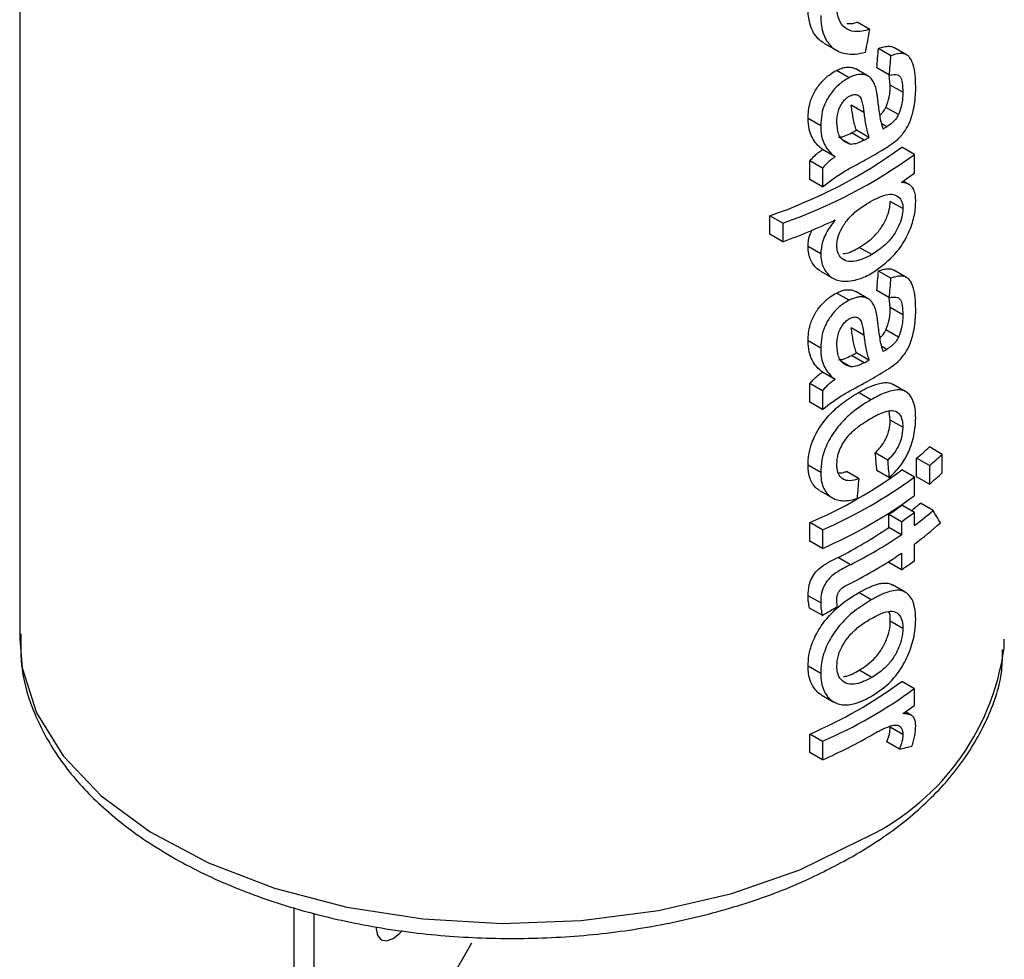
# Paper-space layout 'Sheet2' of a CAD drawing. Header units: millimetres. Extents: x 3 to 471, y 5 to 248.
# Tile 58 of 80: x 94.83 to 96.37, y 114.2 to 115.67. Entities that reach past the tile are written whole.
import ezdxf

# ---------------------------------------------------------------- set-up
doc = ezdxf.new("R2010")
doc.units = ezdxf.units.MM

psp = doc.layouts.new('Sheet2')

# ---------------------------------------------------------------- linework, layer by layer
at = {"color": 7, "linetype": 'Continuous', "lineweight": 25}
for p, q in [((94.8256, 116.855), (94.8256, 114.7035)), ((96.159, 115.6593), (96.1393, 115.6706)), ((96.0869, 115.638), (96.1067, 115.6266)), ((96.1922, 115.6182), (96.1725, 115.6296)), ((96.2166, 115.6196), (96.1969, 115.6309)), ((96.1266, 115.5837), (96.1069, 115.5951)), ((96.1565, 115.5861), (96.1369, 115.5975)), ((96.1898, 115.5876), (96.1701, 115.599)), ((96.1912, 115.5722), (96.1896, 115.5877)), ((96.2109, 115.5608), (96.1912, 115.5722)), ((96.1497, 115.5292), (96.13, 115.5405)), ((96.2039, 115.5258), (96.1842, 115.5372)), ((96.082, 115.5084), (96.0622, 115.5198)), ((96.1857, 115.5066), (96.1778, 115.5112)), ((96.1502, 115.4858), (96.1305, 115.4972)), ((96.1576, 115.4899), (96.138, 115.5012)), ((96.1295, 115.4791), (96.1158, 115.487)), ((96.1045, 115.4595), (96.0848, 115.4709)), ((96.2289, 115.4633), (96.2091, 115.4747)), ((96.2289, 115.4342), (96.2289, 115.4633)), ((96.065, 115.4241), (96.065, 115.4532)), ((96.0848, 115.4418), (96.065, 115.4532)), ((96.0848, 115.4418), (96.0848, 115.4127)), ((96.0848, 115.4127), (96.065, 115.4241)), ((96.2204, 115.4165), (96.2114, 115.4217)), ((96.2109, 115.3785), (96.1912, 115.3898)), ((96.0022, 115.3382), (96.0022, 115.3673)), ((96.0224, 115.3557), (96.0022, 115.3673)), ((96.0224, 115.3557), (96.0224, 115.3266)), ((96.0224, 115.3266), (96.0022, 115.3382)), ((96.082, 115.3077), (96.0622, 115.3191)), ((96.1621, 115.3063), (96.1425, 115.3177)), ((96.0816, 115.2806), (96.1013, 115.2692)), ((96.1922, 115.2693), (96.1725, 115.2806)), ((96.2166, 115.2706), (96.1969, 115.282)), ((96.1565, 115.2372), (96.1369, 115.2485)), ((96.1898, 115.2387), (96.1701, 115.25)), ((96.1266, 115.2348), (96.1069, 115.2461)), ((96.1912, 115.2232), (96.1896, 115.2388)), ((96.2109, 115.2118), (96.1912, 115.2232)), ((96.1497, 115.1802), (96.13, 115.1916)), ((96.2039, 115.1769), (96.1842, 115.1883)), ((96.082, 115.1594), (96.0622, 115.1709)), ((96.1857, 115.1576), (96.1778, 115.1622)), ((96.1502, 115.1369), (96.1305, 115.1482)), ((96.1576, 115.1409), (96.138, 115.1523)), ((96.1295, 115.1302), (96.1158, 115.1381)), ((96.1045, 115.1105), (96.0848, 115.1219)), ((96.065, 115.0752), (96.065, 115.1042)), ((96.0848, 115.0928), (96.065, 115.1042)), ((96.0848, 115.0928), (96.0848, 115.0637)), ((96.2157, 115.0914), (96.1959, 115.1028)), ((96.1609, 115.0788), (96.1412, 115.0901)), ((96.0848, 115.0637), (96.065, 115.0752)), ((96.1912, 115.047), (96.1892, 115.0611)), ((96.2109, 115.0356), (96.1912, 115.047)), ((96.2726, 114.9931), (96.2525, 115.0047)), ((96.1874, 114.9842), (96.1677, 114.9955)), ((96.2325, 114.9581), (96.2325, 114.9872)), ((96.2525, 114.9757), (96.2325, 114.9872)), ((96.2726, 114.964), (96.2726, 114.9931)), ((96.082, 114.9648), (96.0622, 114.9762)), ((96.2289, 114.9573), (96.2091, 114.9687)), ((96.2525, 114.9757), (96.2525, 114.9466)), ((96.1422, 114.955), (96.1225, 114.9664)), ((96.1898, 114.9566), (96.1701, 114.968)), ((96.2289, 114.9282), (96.2289, 114.9573)), ((96.2525, 114.9466), (96.2325, 114.9581)), ((96.081, 114.9362), (96.1007, 114.9248)), ((96.2289, 114.902), (96.2091, 114.9135)), ((96.2584, 114.905), (96.2384, 114.9165)), ((96.1889, 114.8786), (96.1889, 114.899)), ((96.2086, 114.8876), (96.1889, 114.899)), ((96.2289, 114.8817), (96.2289, 114.902)), ((96.065, 114.8571), (96.065, 114.8862)), ((96.0848, 114.8747), (96.065, 114.8862)), ((96.2086, 114.8672), (96.1889, 114.8786)), ((96.2086, 114.8876), (96.2086, 114.8672)), ((96.0848, 114.8747), (96.0848, 114.8456)), ((96.0848, 114.8456), (96.065, 114.8571)), ((96.2289, 114.8264), (96.2289, 114.8526)), ((96.129, 114.8202), (96.1093, 114.8315)), ((96.2086, 114.8381), (96.2086, 114.812)), ((96.1889, 114.8234), (96.1889, 114.8252)), ((96.2086, 114.812), (96.1889, 114.8234)), ((96.2145, 114.7771), (96.1948, 114.7885)), ((96.082, 114.7602), (96.0622, 114.7716)), ((96.1614, 114.7651), (96.1418, 114.7764)), ((96.0844, 114.7408), (96.0646, 114.7522)), ((96.2109, 114.7204), (96.1912, 114.7318)), ((94.8257, 114.7109), (94.8256, 114.7035)), ((96.3696, 114.6893), (96.37, 114.7035)), ((96.082, 114.6495), (96.0622, 114.6609)), ((96.1623, 114.6434), (96.1426, 114.6547)), ((96.2289, 114.6258), (96.2091, 114.6372)), ((96.0829, 114.6163), (96.1027, 114.6049)), ((96.2289, 114.5996), (96.2289, 114.6258)), ((96.2244, 114.5839), (96.2148, 114.5895)), ((96.065, 114.5256), (96.065, 114.5547)), ((96.0848, 114.5432), (96.065, 114.5547)), ((96.2109, 114.554), (96.1912, 114.5654)), ((96.0848, 114.5432), (96.0848, 114.5141)), ((96.2055, 114.5311), (96.1858, 114.5424)), ((96.0848, 114.5141), (96.065, 114.5256)), ((95.256, 114.1024), (95.256, 114.2829)), ((95.2874, 114.0843), (95.2874, 114.2732)), ((95.4957, 114.1591), (95.5349, 114.2272))]:
    psp.add_line(p, q, dxfattribs=at)
at = {"color": 8, "linetype": 'Continuous', "lineweight": 25, "flags": 128}
psp.add_lwpolyline([(94.8256, 114.7035), (94.8295, 114.6587), (94.8519, 114.5881), (94.8936, 114.5205), (94.9536, 114.4577), (95.0302, 114.4012), (95.1215, 114.3526), (95.2252, 114.313), (95.3386, 114.2835), (95.4586, 114.265), (95.5822, 114.2578), (95.7063, 114.2621), (95.8275, 114.2779), (95.9428, 114.3047), (96.0492, 114.3418), (96.1438, 114.3882)], dxfattribs=at)
at = {"color": 7, "linetype": 'Continuous', "lineweight": 25, "flags": 128}
psp.add_lwpolyline([(95.3848, 114.2521), (95.3847, 114.2493), (95.3867, 114.2387), (95.3924, 114.2321), (95.401, 114.2305), (95.4112, 114.234), (95.4213, 114.2422), (95.4253, 114.2468)], dxfattribs=at)
at = {"color": 7, "linetype": 'Continuous', "lineweight": 25}
for centre, radius, start, end in [((95.7489, 116.1083), 0.7831, 288.875, 305.991), ((95.7556, 116.1197), 0.8093, 289.2526, 305.7928), ((95.7902, 116.1076), 0.7464, 298.9823, 301.6969), ((95.8473, 115.9494), 0.6412, 304.2891, 306.528), ((95.7035, 116.212), 0.9411, 289.8095, 295.25), ((95.7902, 115.7587), 0.7464, 298.9823, 301.6969), ((95.8976, 115.3895), 0.5235, 309.7765, 312.6877), ((95.904, 115.3999), 0.549, 309.4006, 312.1838), ((95.7762, 115.5572), 0.7306, 293.2859, 306.3365), ((95.7828, 115.5687), 0.7568, 293.5201, 306.1154), ((95.904, 115.3708), 0.549, 309.4006, 312.1838), ((95.7828, 115.5396), 0.7568, 293.5201, 306.1154), ((95.8409, 115.406), 0.615, 304.4623, 306.7804), ((95.8821, 115.3322), 0.5474, 308.6729, 310.6052), ((95.8473, 115.4172), 0.6411, 304.3005, 306.5281), ((95.8787, 115.3547), 0.5885, 306.5087, 310.169), ((95.7862, 115.4682), 0.714, 296.9098, 304.3316), ((95.8866, 115.3156), 0.5758, 306.4761, 311.7246), ((95.7927, 115.4796), 0.7402, 297.0187, 304.1789), ((95.7923, 115.4513), 0.7411, 296.9411, 304.1761), ((95.8473, 115.3416), 0.6411, 304.3005, 306.5281), ((95.7762, 115.2257), 0.7306, 293.2859, 306.3365), ((95.7828, 115.2372), 0.7568, 293.5201, 306.1154), ((95.8488, 115.1128), 0.6386, 304.5568, 306.5308), ((95.7514, 115.2701), 0.8262, 293.7984, 300.1097)]:
    psp.add_arc(centre, radius, start, end, dxfattribs=at)
at = {"color": 8, "linetype": 'Continuous', "lineweight": 25}
psp.add_arc((95.9846, 114.7429), 0.3887, 294.1782, 352.0753, dxfattribs=at)
at = {"color": 7, "linetype": 'Continuous', "lineweight": 25}
for centre, major_axis, ratio, start_param, end_param in [((95.5978, 116.0106), (0.5236, 3.1461), 0.192268, 4.621123, 4.632532), ((95.5978, 115.5874), (0.5233, 6.6281), 0.085676, 4.720907, 4.725525), ((95.5978, 115.5874), (0.5421, 6.8665), 0.085676, 4.719193, 4.72365), ((95.5978, 115.8197), (0.7722, -0.0106), 0.567902, 5.481546, 5.494951), ((95.5978, 115.8197), (0.8, -0.011), 0.567902, 5.482381, 5.49532), ((95.5978, 115.2384), (0.5233, 6.6281), 0.085676, 4.720907, 4.725525), ((95.5978, 115.2384), (0.5421, 6.8665), 0.085676, 4.719193, 4.72365), ((95.5978, 115.4707), (0.7722, -0.0106), 0.567902, 5.481546, 5.494951), ((95.5978, 115.4707), (0.8, -0.011), 0.567902, 5.482381, 5.49532), ((95.5978, 115.5782), (-0.5782, 5.9984), 0.085332, 4.60226, 4.606877), ((95.5978, 115.5782), (-0.599, 6.2141), 0.085332, 4.603974, 4.608431), ((95.5978, 115.535), (0.5421, 6.8665), 0.085676, 4.630131, 4.634586), ((95.5978, 115.378), (-0.7798, 0.8699), 0.205349, 3.940229, 3.966057), ((95.5978, 115.1175), (0.7977, 0.0937), 0.640921, 5.291184, 5.328776), ((95.5978, 114.8496), (0.7972, -0.1906), 0.351723, 5.658998, 5.697785)]:
    psp.add_ellipse(centre, major_axis=major_axis, ratio=ratio, start_param=start_param, end_param=end_param, dxfattribs=at)
for points, knots in [([(96.159, 115.6593), (96.1506, 115.6573), (96.1365, 115.6539), (96.1195, 115.6607), (96.1099, 115.6737), (96.1074, 115.6871), (96.1073, 115.6948), (96.1073, 115.696)], [0, 0, 0, 0, 0.311982, 0.530996, 0.750648, 0.961045, 1, 1, 1, 1]), ([(96.087, 115.6383), (96.0863, 115.6386), (96.082, 115.6406), (96.0759, 115.6468), (96.069, 115.6565), (96.0648, 115.6681), (96.0625, 115.6803), (96.0623, 115.6886), (96.0622, 115.6928)], [0, 0, 0, 0, 0.045813, 0.249603, 0.44741, 0.651117, 0.824309, 1, 1, 1, 1]), ([(96.082, 115.6814), (96.0822, 115.6758), (96.0827, 115.6644), (96.0865, 115.6502), (96.0927, 115.6389), (96.1004, 115.6304), (96.1099, 115.6244), (96.1218, 115.6208), (96.1362, 115.6201), (96.147, 115.6224), (96.1524, 115.6236)], [0, 0, 0, 0, 0.131744, 0.266561, 0.375639, 0.487863, 0.596899, 0.709053, 0.852515, 1, 1, 1, 1]), ([(96.1232, 115.6685), (96.1273, 115.6684), (96.1325, 115.6684), (96.1381, 115.6702), (96.1393, 115.6706)], [0, 0, 0, 0, 0.767125, 1, 1, 1, 1]), ([(96.1725, 115.6296), (96.1754, 115.6306), (96.1812, 115.6326), (96.1885, 115.6332), (96.1938, 115.6326), (96.196, 115.6312), (96.1968, 115.6307)], [0, 0, 0, 0, 0.31813, 0.642132, 0.878733, 1, 1, 1, 1]), ([(96.2311, 115.5701), (96.2309, 115.5761), (96.2307, 115.5883), (96.2281, 115.6016), (96.2246, 115.6107), (96.2213, 115.6159), (96.2172, 115.6196), (96.2121, 115.6216), (96.2056, 115.6218), (96.1996, 115.6207), (96.195, 115.6192), (96.1931, 115.6186), (96.1922, 115.6182)], [0, 0, 0, 0, 0.185666, 0.375071, 0.468651, 0.563986, 0.641739, 0.721817, 0.822857, 0.926772, 0.963371, 1, 1, 1, 1]), ([(96.0622, 115.5198), (96.0626, 115.5282), (96.0634, 115.5419), (96.072, 115.5622), (96.0831, 115.5775), (96.0955, 115.5887), (96.1035, 115.5932), (96.1069, 115.5951)], [0, 0, 0, 0, 0.300382, 0.489091, 0.678091, 0.86327, 1, 1, 1, 1]), ([(96.1069, 115.5951), (96.1094, 115.5962), (96.1145, 115.5986), (96.1219, 115.6004), (96.1286, 115.6003), (96.1337, 115.5993), (96.1361, 115.5978), (96.1367, 115.5973)], [0, 0, 0, 0, 0.222941, 0.451475, 0.6752, 0.906598, 1, 1, 1, 1]), ([(96.1684, 115.5681), (96.1675, 115.5708), (96.1656, 115.5762), (96.1616, 115.5821), (96.157, 115.5863), (96.1518, 115.5883), (96.1459, 115.5892), (96.1397, 115.5886), (96.1332, 115.5868), (96.1288, 115.5848), (96.1266, 115.5837)], [0, 0, 0, 0, 0.155575, 0.314382, 0.429632, 0.548625, 0.663842, 0.782311, 0.889935, 1, 1, 1, 1]), ([(96.1898, 115.5876), (96.1943, 115.5885), (96.2013, 115.5899), (96.2078, 115.5845), (96.2105, 115.5746), (96.2107, 115.5659), (96.2109, 115.5608)], [0, 0, 0, 0, 0.328826, 0.497495, 0.707528, 1, 1, 1, 1]), ([(96.1266, 115.5837), (96.1213, 115.5806), (96.1107, 115.5744), (96.0972, 115.559), (96.0878, 115.5425), (96.0828, 115.5253), (96.0823, 115.5143), (96.082, 115.5084)], [0, 0, 0, 0, 0.209325, 0.42107, 0.602722, 0.783938, 1, 1, 1, 1]), ([(96.1842, 115.5372), (96.1862, 115.5426), (96.1895, 115.5514), (96.1909, 115.563), (96.1911, 115.5691), (96.1912, 115.5722)], [0, 0, 0, 0, 0.440309, 0.716993, 1, 1, 1, 1]), ([(96.1073, 115.5133), (96.1075, 115.5186), (96.1079, 115.5268), (96.1123, 115.5388), (96.1174, 115.5468), (96.123, 115.5525), (96.1265, 115.5545), (96.1281, 115.5554)], [0, 0, 0, 0, 0.353242, 0.54673, 0.741226, 0.880424, 1, 1, 1, 1]), ([(96.1281, 115.5554), (96.1302, 115.5562), (96.1345, 115.5579), (96.1399, 115.557), (96.1443, 115.5535), (96.1478, 115.544), (96.1489, 115.5352), (96.1497, 115.5292)], [0, 0, 0, 0, 0.140979, 0.28287, 0.416975, 0.606726, 1, 1, 1, 1]), ([(96.172, 115.5463), (96.1718, 115.5481), (96.1713, 115.5519), (96.1703, 115.5593), (96.1692, 115.5646), (96.1684, 115.5681)], [0, 0, 0, 0, 0.250206, 0.500435, 1, 1, 1, 1]), ([(96.2028, 115.487), (96.207, 115.4914), (96.2144, 115.4991), (96.2231, 115.5162), (96.2293, 115.5382), (96.2309, 115.5566), (96.2311, 115.5679), (96.2311, 115.5701)], [0, 0, 0, 0, 0.206008, 0.357975, 0.576255, 0.918259, 1, 1, 1, 1]), ([(96.2109, 115.5608), (96.2108, 115.5581), (96.2107, 115.5526), (96.2095, 115.5423), (96.2071, 115.533), (96.2044, 115.527), (96.2039, 115.5258)], [0, 0, 0, 0, 0.251386, 0.503188, 0.899607, 1, 1, 1, 1]), ([(96.138, 115.5012), (96.137, 115.5042), (96.135, 115.5102), (96.1323, 115.5233), (96.1309, 115.5336), (96.13, 115.5405)], [0, 0, 0, 0, 0.250535, 0.500912, 1, 1, 1, 1]), ([(96.1801, 115.5032), (96.1791, 115.5065), (96.177, 115.513), (96.1743, 115.5275), (96.1729, 115.5388), (96.172, 115.5463)], [0, 0, 0, 0, 0.250389, 0.500682, 1, 1, 1, 1]), ([(96.1497, 115.5292), (96.1501, 115.5257), (96.151, 115.5188), (96.1531, 115.5053), (96.1558, 115.496), (96.1576, 115.4899)], [0, 0, 0, 0, 0.2502815, 0.5005984, 1, 1, 1, 1]), ([(96.1749, 115.525), (96.1762, 115.5261), (96.1792, 115.5288), (96.1823, 115.5334), (96.1839, 115.5365), (96.1842, 115.5372)], [0, 0, 0, 0, 0.347272, 0.858104, 1, 1, 1, 1]), ([(96.2039, 115.5258), (96.2025, 115.5234), (96.1995, 115.5179), (96.1929, 115.5115), (96.1882, 115.5082), (96.1857, 115.5066)], [0, 0, 0, 0, 0.28115, 0.633665, 1, 1, 1, 1]), ([(96.0848, 115.4709), (96.0816, 115.4737), (96.0724, 115.4818), (96.0633, 115.4982), (96.0625, 115.514), (96.0622, 115.5198)], [0, 0, 0, 0, 0.251138, 0.726174, 1, 1, 1, 1]), ([(96.1295, 115.4791), (96.125, 115.4806), (96.1167, 115.4834), (96.1088, 115.4958), (96.1078, 115.5071), (96.1073, 115.5133)], [0, 0, 0, 0, 0.338646, 0.637815, 1, 1, 1, 1]), ([(96.082, 115.5084), (96.0822, 115.503), (96.0829, 115.4892), (96.0908, 115.4719), (96.1002, 115.4634), (96.1045, 115.4595)], [0, 0, 0, 0, 0.251439, 0.655949, 1, 1, 1, 1]), ([(96.1098, 115.4905), (96.1114, 115.4905), (96.1148, 115.4905), (96.1218, 115.4928), (96.1271, 115.4954), (96.1305, 115.4972)], [0, 0, 0, 0, 0.251876, 0.504201, 1, 1, 1, 1]), ([(96.1857, 115.5066), (96.1853, 115.5063), (96.1841, 115.5056), (96.1822, 115.5045), (96.1808, 115.5036), (96.1801, 115.5032)], [0, 0, 0, 0, 0.249972, 0.624965, 1, 1, 1, 1]), ([(96.1502, 115.4858), (96.1484, 115.4849), (96.1449, 115.4831), (96.1379, 115.48), (96.1328, 115.4795), (96.1295, 115.4791)], [0, 0, 0, 0, 0.251962, 0.504194, 1, 1, 1, 1]), ([(96.1824, 115.4725), (96.1841, 115.4736), (96.1876, 115.4758), (96.1944, 115.4803), (96.1994, 115.4843), (96.2028, 115.487)], [0, 0, 0, 0, 0.250085, 0.500194, 1, 1, 1, 1]), ([(96.065, 115.4532), (96.0665, 115.4549), (96.0695, 115.4584), (96.0744, 115.4631), (96.0795, 115.4673), (96.083, 115.4697), (96.0848, 115.4709)], [0, 0, 0, 0, 0.249525, 0.49962, 0.747984, 1, 1, 1, 1]), ([(96.1045, 115.4595), (96.1028, 115.4583), (96.0993, 115.4559), (96.0942, 115.4517), (96.0893, 115.447), (96.0863, 115.4435), (96.0848, 115.4418)], [0, 0, 0, 0, 0.249597, 0.499721, 0.747721, 1, 1, 1, 1]), ([(96.0848, 115.4127), (96.0959, 115.4212), (96.1128, 115.4341), (96.1353, 115.4455), (96.1463, 115.4516), (96.1519, 115.4547)], [0, 0, 0, 0, 0.489724, 0.744667, 1, 1, 1, 1]), ([(96.2311, 115.3897), (96.231, 115.3931), (96.2308, 115.3999), (96.2285, 115.4079), (96.2248, 115.4136), (96.22, 115.417), (96.2145, 115.419), (96.2105, 115.4194), (96.2085, 115.4197)], [0, 0, 0, 0, 0.177852, 0.361786, 0.520167, 0.685502, 0.84162, 1, 1, 1, 1]), ([(96.1603, 115.3896), (96.1698, 115.3946), (96.1841, 115.402), (96.1995, 115.4007), (96.2074, 115.3946), (96.2107, 115.386), (96.2108, 115.3802), (96.2109, 115.3785)], [0, 0, 0, 0, 0.397522, 0.592126, 0.786594, 0.934294, 1, 1, 1, 1]), ([(96.1073, 115.3203), (96.1076, 115.3248), (96.1084, 115.334), (96.1155, 115.3493), (96.1266, 115.3649), (96.1426, 115.3789), (96.1541, 115.3858), (96.1603, 115.3896)], [0, 0, 0, 0, 0.162169, 0.325634, 0.51212, 0.737993, 1, 1, 1, 1]), ([(96.1425, 115.3177), (96.1508, 115.323), (96.1636, 115.3312), (96.1784, 115.3497), (96.1864, 115.3654), (96.1906, 115.3795), (96.191, 115.3867), (96.1912, 115.3898)], [0, 0, 0, 0, 0.358261, 0.549287, 0.740949, 0.88666, 1, 1, 1, 1]), ([(96.1625, 115.2775), (96.1738, 115.2853), (96.192, 115.2979), (96.2133, 115.3258), (96.2254, 115.3519), (96.2306, 115.3742), (96.2309, 115.3855), (96.2311, 115.3897)], [0, 0, 0, 0, 0.327838, 0.526009, 0.725938, 0.897979, 1, 1, 1, 1]), ([(96.2109, 115.3785), (96.2106, 115.3741), (96.21, 115.3652), (96.2041, 115.3496), (96.1952, 115.3343), (96.1808, 115.3183), (96.1693, 115.3109), (96.1621, 115.3063)], [0, 0, 0, 0, 0.155059, 0.31102, 0.501484, 0.689406, 1, 1, 1, 1]), ([(96.1049, 115.3608), (96.1017, 115.3567), (96.0935, 115.346), (96.0838, 115.3271), (96.0826, 115.3139), (96.082, 115.3077)], [0, 0, 0, 0, 0.252307, 0.651397, 1, 1, 1, 1]), ([(96.0622, 115.3191), (96.0625, 115.325), (96.0629, 115.3338), (96.0675, 115.3429), (96.069, 115.3459)], [0, 0, 0, 0, 0.672086, 1, 1, 1, 1]), ([(96.0817, 115.2809), (96.0807, 115.2814), (96.0766, 115.2833), (96.0715, 115.289), (96.0663, 115.2972), (96.0636, 115.3051), (96.0624, 115.3127), (96.0622, 115.317), (96.0622, 115.3191)], [0, 0, 0, 0, 0.081343, 0.329231, 0.537398, 0.751038, 0.874963, 1, 1, 1, 1]), ([(96.1621, 115.3063), (96.1534, 115.3019), (96.14, 115.2951), (96.1227, 115.2951), (96.1131, 115.3011), (96.1079, 115.3101), (96.1075, 115.3172), (96.1073, 115.3203)], [0, 0, 0, 0, 0.356986, 0.547417, 0.738694, 0.884699, 1, 1, 1, 1]), ([(96.117, 115.3077), (96.118, 115.3078), (96.1262, 115.3083), (96.1348, 115.3133), (96.1425, 115.3177)], [0, 0, 0, 0, 0.11522, 1, 1, 1, 1]), ([(96.082, 115.3077), (96.0822, 115.3038), (96.0826, 115.296), (96.086, 115.2859), (96.0913, 115.2775), (96.098, 115.2708), (96.1062, 115.2665), (96.1164, 115.2643), (96.1286, 115.2647), (96.141, 115.2675), (96.1524, 115.272), (96.1591, 115.2756), (96.1625, 115.2775)], [0, 0, 0, 0, 0.0943477, 0.1913614, 0.2859401, 0.3832506, 0.4753132, 0.5702562, 0.6916576, 0.8164414, 0.9077792, 1, 1, 1, 1]), ([(96.1725, 115.2806), (96.1754, 115.2816), (96.1812, 115.2837), (96.1885, 115.2842), (96.1938, 115.2837), (96.196, 115.2823), (96.1968, 115.2818)], [0, 0, 0, 0, 0.31813, 0.642132, 0.878733, 1, 1, 1, 1]), ([(96.2311, 115.2211), (96.2309, 115.2271), (96.2307, 115.2393), (96.2281, 115.2526), (96.2246, 115.2617), (96.2213, 115.267), (96.2172, 115.2706), (96.2121, 115.2726), (96.2056, 115.2729), (96.1996, 115.2717), (96.195, 115.2703), (96.1931, 115.2696), (96.1922, 115.2693)], [0, 0, 0, 0, 0.185666, 0.375071, 0.468651, 0.563986, 0.641739, 0.721817, 0.822857, 0.926772, 0.963371, 1, 1, 1, 1]), ([(96.1069, 115.2461), (96.1094, 115.2473), (96.1145, 115.2497), (96.1219, 115.2514), (96.1286, 115.2514), (96.1337, 115.2504), (96.1361, 115.2488), (96.1367, 115.2483)], [0, 0, 0, 0, 0.222941, 0.451475, 0.6752, 0.906598, 1, 1, 1, 1]), ([(96.0622, 115.1709), (96.0626, 115.1793), (96.0634, 115.1929), (96.072, 115.2132), (96.0831, 115.2285), (96.0955, 115.2398), (96.1035, 115.2442), (96.1069, 115.2461)], [0, 0, 0, 0, 0.300382, 0.489091, 0.678091, 0.86327, 1, 1, 1, 1]), ([(96.1266, 115.2348), (96.1213, 115.2317), (96.1107, 115.2255), (96.0972, 115.2101), (96.0878, 115.1936), (96.0828, 115.1763), (96.0823, 115.1654), (96.082, 115.1594)], [0, 0, 0, 0, 0.2093246, 0.4210702, 0.6027221, 0.783938, 1, 1, 1, 1]), ([(96.1684, 115.2191), (96.1675, 115.2218), (96.1656, 115.2273), (96.1616, 115.2332), (96.157, 115.2373), (96.1518, 115.2394), (96.1459, 115.2402), (96.1397, 115.2397), (96.1332, 115.2379), (96.1288, 115.2358), (96.1266, 115.2348)], [0, 0, 0, 0, 0.155575, 0.314382, 0.429632, 0.548625, 0.663842, 0.782311, 0.889935, 1, 1, 1, 1]), ([(96.1898, 115.2387), (96.1943, 115.2396), (96.2013, 115.241), (96.2078, 115.2355), (96.2105, 115.2257), (96.2107, 115.2169), (96.2109, 115.2118)], [0, 0, 0, 0, 0.328826, 0.497495, 0.707528, 1, 1, 1, 1]), ([(96.172, 115.1973), (96.1718, 115.1992), (96.1713, 115.203), (96.1703, 115.2103), (96.1692, 115.2156), (96.1684, 115.2191)], [0, 0, 0, 0, 0.250206, 0.500435, 1, 1, 1, 1]), ([(96.1842, 115.1883), (96.1862, 115.1937), (96.1895, 115.2024), (96.1909, 115.2141), (96.1911, 115.2202), (96.1912, 115.2232)], [0, 0, 0, 0, 0.440309, 0.716993, 1, 1, 1, 1]), ([(96.2028, 115.1381), (96.207, 115.1425), (96.2144, 115.1502), (96.2231, 115.1673), (96.2293, 115.1892), (96.2309, 115.2076), (96.2311, 115.2189), (96.2311, 115.2211)], [0, 0, 0, 0, 0.206008, 0.357975, 0.576255, 0.918259, 1, 1, 1, 1]), ([(96.1073, 115.1644), (96.1075, 115.1696), (96.1079, 115.1778), (96.1123, 115.1898), (96.1174, 115.1978), (96.123, 115.2035), (96.1265, 115.2055), (96.1281, 115.2065)], [0, 0, 0, 0, 0.353242, 0.54673, 0.741226, 0.880424, 1, 1, 1, 1]), ([(96.1281, 115.2065), (96.1302, 115.2073), (96.1345, 115.209), (96.1399, 115.2081), (96.1443, 115.2045), (96.1478, 115.1951), (96.1489, 115.1862), (96.1497, 115.1802)], [0, 0, 0, 0, 0.140979, 0.28287, 0.416975, 0.606726, 1, 1, 1, 1]), ([(96.2109, 115.2118), (96.2108, 115.2091), (96.2107, 115.2037), (96.2095, 115.1933), (96.2071, 115.184), (96.2044, 115.1781), (96.2039, 115.1769)], [0, 0, 0, 0, 0.251386, 0.503188, 0.899607, 1, 1, 1, 1]), ([(96.138, 115.1523), (96.137, 115.1553), (96.135, 115.1613), (96.1323, 115.1744), (96.1309, 115.1847), (96.13, 115.1916)], [0, 0, 0, 0, 0.250535, 0.500912, 1, 1, 1, 1]), ([(96.1801, 115.1543), (96.1791, 115.1575), (96.177, 115.1641), (96.1743, 115.1785), (96.1729, 115.1898), (96.172, 115.1973)], [0, 0, 0, 0, 0.250389, 0.500682, 1, 1, 1, 1]), ([(96.1749, 115.1761), (96.1762, 115.1772), (96.1792, 115.1798), (96.1823, 115.1844), (96.1839, 115.1876), (96.1842, 115.1883)], [0, 0, 0, 0, 0.347272, 0.858104, 1, 1, 1, 1]), ([(96.0848, 115.1219), (96.0816, 115.1247), (96.0724, 115.1328), (96.0633, 115.1492), (96.0625, 115.1651), (96.0622, 115.1709)], [0, 0, 0, 0, 0.2511377, 0.7261741, 1, 1, 1, 1]), ([(96.1497, 115.1802), (96.1501, 115.1768), (96.151, 115.1699), (96.1531, 115.1563), (96.1558, 115.1471), (96.1576, 115.1409)], [0, 0, 0, 0, 0.250281, 0.500598, 1, 1, 1, 1]), ([(96.2039, 115.1769), (96.2025, 115.1745), (96.1995, 115.1689), (96.1929, 115.1625), (96.1882, 115.1593), (96.1857, 115.1576)], [0, 0, 0, 0, 0.28115, 0.633665, 1, 1, 1, 1]), ([(96.082, 115.1594), (96.0822, 115.1541), (96.0829, 115.1402), (96.0908, 115.1229), (96.1002, 115.1144), (96.1045, 115.1105)], [0, 0, 0, 0, 0.251439, 0.655949, 1, 1, 1, 1]), ([(96.1295, 115.1302), (96.125, 115.1317), (96.1167, 115.1344), (96.1088, 115.1469), (96.1078, 115.1582), (96.1073, 115.1644)], [0, 0, 0, 0, 0.338646, 0.637815, 1, 1, 1, 1]), ([(96.1857, 115.1576), (96.1853, 115.1573), (96.1841, 115.1566), (96.1822, 115.1555), (96.1808, 115.1547), (96.1801, 115.1543)], [0, 0, 0, 0, 0.249972, 0.624965, 1, 1, 1, 1]), ([(96.1098, 115.1415), (96.1114, 115.1416), (96.1148, 115.1416), (96.1218, 115.1438), (96.1271, 115.1465), (96.1305, 115.1482)], [0, 0, 0, 0, 0.251876, 0.504201, 1, 1, 1, 1]), ([(96.1502, 115.1369), (96.1484, 115.136), (96.1449, 115.1341), (96.1379, 115.131), (96.1328, 115.1305), (96.1295, 115.1302)], [0, 0, 0, 0, 0.251962, 0.504194, 1, 1, 1, 1]), ([(96.1824, 115.1236), (96.1841, 115.1247), (96.1876, 115.1268), (96.1944, 115.1314), (96.1994, 115.1354), (96.2028, 115.1381)], [0, 0, 0, 0, 0.250085, 0.500194, 1, 1, 1, 1]), ([(96.065, 115.1042), (96.0665, 115.106), (96.0695, 115.1095), (96.0744, 115.1141), (96.0795, 115.1184), (96.083, 115.1207), (96.0848, 115.1219)], [0, 0, 0, 0, 0.249525, 0.49962, 0.747984, 1, 1, 1, 1]), ([(96.1045, 115.1105), (96.1028, 115.1093), (96.0993, 115.107), (96.0942, 115.1027), (96.0893, 115.0981), (96.0863, 115.0946), (96.0848, 115.0928)], [0, 0, 0, 0, 0.249597, 0.499721, 0.747721, 1, 1, 1, 1]), ([(96.0848, 115.0637), (96.0959, 115.0722), (96.1128, 115.0851), (96.1353, 115.0965), (96.1463, 115.1026), (96.1519, 115.1057)], [0, 0, 0, 0, 0.489724, 0.744667, 1, 1, 1, 1]), ([(96.1412, 115.0901), (96.1443, 115.0918), (96.1504, 115.0952), (96.1593, 115.0994), (96.1681, 115.1028), (96.1766, 115.105), (96.1847, 115.1059), (96.1912, 115.1053), (96.1945, 115.1033), (96.1958, 115.1026)], [0, 0, 0, 0, 0.146544, 0.2938, 0.44421, 0.59625, 0.747279, 0.901818, 1, 1, 1, 1]), ([(96.2311, 115.0503), (96.2309, 115.0552), (96.2305, 115.0652), (96.2274, 115.0764), (96.2232, 115.0847), (96.2183, 115.0902), (96.212, 115.0935), (96.2038, 115.0947), (96.1936, 115.0932), (96.1824, 115.0896), (96.1714, 115.0846), (96.1644, 115.0807), (96.1609, 115.0788)], [0, 0, 0, 0, 0.117814, 0.239212, 0.323618, 0.410235, 0.494776, 0.582202, 0.695852, 0.8127, 0.905945, 1, 1, 1, 1]), ([(96.0622, 114.9762), (96.0624, 114.9817), (96.0629, 114.9927), (96.0681, 115.0127), (96.0791, 115.0349), (96.0964, 115.0569), (96.118, 115.076), (96.133, 115.0851), (96.1412, 115.0901)], [0, 0, 0, 0, 0.125007, 0.254363, 0.42815, 0.601726, 0.78211, 1, 1, 1, 1]), ([(96.1609, 115.0788), (96.1501, 115.0721), (96.1323, 115.0611), (96.1083, 115.0368), (96.0924, 115.0123), (96.0832, 114.9871), (96.0824, 114.972), (96.082, 114.9648)], [0, 0, 0, 0, 0.283083, 0.469573, 0.656877, 0.834445, 1, 1, 1, 1]), ([(96.1616, 115.0501), (96.1698, 115.0545), (96.1823, 115.0611), (96.1972, 115.0627), (96.2056, 115.0575), (96.2103, 115.0479), (96.2107, 115.0395), (96.2109, 115.0356)], [0, 0, 0, 0, 0.3363769, 0.513726, 0.6923711, 0.8575865, 1, 1, 1, 1]), ([(96.1073, 114.9774), (96.1077, 114.9828), (96.1084, 114.9929), (96.1154, 115.0086), (96.1255, 115.0232), (96.1417, 115.038), (96.154, 115.0455), (96.1616, 115.0501)], [0, 0, 0, 0, 0.185815, 0.342933, 0.499628, 0.695651, 1, 1, 1, 1]), ([(96.1677, 114.9955), (96.1722, 115.0003), (96.1796, 115.0081), (96.1868, 115.0227), (96.1906, 115.0355), (96.191, 115.0431), (96.1912, 115.047)], [0, 0, 0, 0, 0.340138, 0.559201, 0.778049, 1, 1, 1, 1]), ([(96.1898, 114.9566), (96.197, 114.9639), (96.2093, 114.9761), (96.2219, 115.0003), (96.2298, 115.0252), (96.2306, 115.0411), (96.2311, 115.0503)], [0, 0, 0, 0, 0.300045, 0.506298, 0.712393, 1, 1, 1, 1]), ([(96.2109, 115.0356), (96.2104, 115.0296), (96.2097, 115.0198), (96.2036, 115.0049), (96.1963, 114.9933), (96.1904, 114.9873), (96.1874, 114.9842)], [0, 0, 0, 0, 0.333614, 0.551773, 0.76987, 1, 1, 1, 1]), ([(96.0811, 114.9364), (96.0802, 114.9369), (96.0768, 114.9385), (96.0718, 114.9434), (96.0668, 114.9508), (96.0636, 114.96), (96.0625, 114.9676), (96.0622, 114.9732), (96.0622, 114.9752), (96.0622, 114.9762)], [0, 0, 0, 0, 0.0683776, 0.2730258, 0.483843, 0.6822369, 0.885997, 0.9429847, 1, 1, 1, 1]), ([(96.1422, 114.955), (96.137, 114.9535), (96.1283, 114.9509), (96.1173, 114.9531), (96.1106, 114.9599), (96.1076, 114.9687), (96.1074, 114.975), (96.1073, 114.9774)], [0, 0, 0, 0, 0.284405, 0.4835, 0.683413, 0.880241, 1, 1, 1, 1]), ([(96.082, 114.9648), (96.0821, 114.9607), (96.0825, 114.9525), (96.0855, 114.9416), (96.0909, 114.9325), (96.0979, 114.9261), (96.106, 114.922), (96.1146, 114.9203), (96.1239, 114.9205), (96.1313, 114.9219), (96.1366, 114.9235), (96.1386, 114.9242), (96.1395, 114.9245)], [0, 0, 0, 0, 0.123147, 0.24927, 0.372923, 0.501742, 0.607449, 0.716302, 0.823669, 0.933249, 0.966614, 1, 1, 1, 1]), ([(96.1099, 114.964), (96.1125, 114.9641), (96.1166, 114.9642), (96.1209, 114.9658), (96.1225, 114.9664)], [0, 0, 0, 0, 0.631782, 1, 1, 1, 1]), ([(96.0622, 114.7716), (96.0624, 114.7771), (96.0627, 114.786), (96.0676, 114.7992), (96.0741, 114.8093), (96.0886, 114.8219), (96.1004, 114.8274), (96.1093, 114.8315)], [0, 0, 0, 0, 0.2195045, 0.3527678, 0.4863073, 0.6126816, 1, 1, 1, 1]), ([(96.129, 114.8202), (96.1213, 114.8163), (96.1108, 114.811), (96.097, 114.8013), (96.09, 114.7921), (96.0845, 114.7811), (96.0822, 114.7703), (96.0821, 114.7631), (96.082, 114.7602)], [0, 0, 0, 0, 0.338473, 0.466048, 0.594952, 0.711792, 0.880549, 1, 1, 1, 1]), ([(96.1073, 114.7656), (96.1073, 114.7677), (96.1075, 114.7711), (96.1094, 114.7763), (96.112, 114.7803), (96.1183, 114.7861), (96.1238, 114.7886), (96.1281, 114.7906)], [0, 0, 0, 0, 0.1956, 0.318022, 0.440667, 0.563271, 1, 1, 1, 1]), ([(96.1418, 114.7764), (96.1445, 114.7779), (96.1499, 114.7809), (96.1575, 114.7846), (96.1646, 114.7876), (96.1713, 114.7898), (96.1778, 114.7912), (96.1845, 114.7915), (96.1904, 114.7909), (96.1935, 114.789), (96.1947, 114.7883)], [0, 0, 0, 0, 0.134046, 0.268437, 0.38688, 0.506082, 0.628332, 0.752044, 0.908318, 1, 1, 1, 1]), ([(96.0622, 114.6609), (96.0624, 114.6666), (96.0629, 114.6781), (96.0686, 114.6989), (96.0801, 114.7218), (96.0994, 114.7459), (96.1211, 114.7639), (96.1356, 114.7727), (96.1418, 114.7764)], [0, 0, 0, 0, 0.128943, 0.262763, 0.439736, 0.616416, 0.837081, 1, 1, 1, 1]), ([(96.0646, 114.7522), (96.0643, 114.7538), (96.0636, 114.7568), (96.0625, 114.7632), (96.0623, 114.7683), (96.0622, 114.7716)], [0, 0, 0, 0, 0.2503197, 0.5007137, 1, 1, 1, 1]), ([(96.2171, 114.7755), (96.2145, 114.777), (96.2092, 114.7801), (96.1989, 114.7803), (96.1871, 114.7775), (96.1765, 114.7731), (96.1679, 114.7686), (96.1636, 114.7662), (96.1614, 114.7651)], [0, 0, 0, 0, 0.189523, 0.386809, 0.590319, 0.799634, 0.899711, 1, 1, 1, 1]), ([(96.2311, 114.7349), (96.2309, 114.7394), (96.2305, 114.7521), (96.2261, 114.7668), (96.2196, 114.7731), (96.2171, 114.7755)], [0, 0, 0, 0, 0.251468, 0.710533, 1, 1, 1, 1]), ([(96.1614, 114.7651), (96.1487, 114.7571), (96.1289, 114.7446), (96.1042, 114.7168), (96.0897, 114.6915), (96.0828, 114.6682), (96.0822, 114.6549), (96.082, 114.6495)], [0, 0, 0, 0, 0.328906, 0.512172, 0.695648, 0.876662, 1, 1, 1, 1]), ([(96.082, 114.7602), (96.082, 114.7585), (96.0821, 114.755), (96.0828, 114.7485), (96.0838, 114.7439), (96.0844, 114.7408)], [0, 0, 0, 0, 0.250304, 0.500722, 1, 1, 1, 1]), ([(96.108, 114.7545), (96.1079, 114.7554), (96.1077, 114.7572), (96.1074, 114.7609), (96.1073, 114.7637), (96.1073, 114.7656)], [0, 0, 0, 0, 0.250072, 0.500156, 1, 1, 1, 1]), ([(96.1615, 114.736), (96.1697, 114.7403), (96.1824, 114.747), (96.1974, 114.7477), (96.2061, 114.7419), (96.2104, 114.7319), (96.2107, 114.7237), (96.2109, 114.7204)], [0, 0, 0, 0, 0.3312381, 0.5177442, 0.7050946, 0.8792435, 1, 1, 1, 1]), ([(96.1912, 114.7318), (96.1912, 114.7376), (96.1912, 114.7433), (96.1889, 114.7464), (96.1889, 114.7464)], [0, 0, 0, 0, 0.996716, 1, 1, 1, 1]), ([(96.1073, 114.661), (96.1077, 114.6666), (96.1086, 114.6777), (96.1166, 114.6951), (96.1284, 114.7114), (96.1441, 114.7254), (96.1555, 114.7324), (96.1615, 114.736)], [0, 0, 0, 0, 0.1867348, 0.3750688, 0.5408613, 0.7603188, 1, 1, 1, 1]), ([(96.1426, 114.6547), (96.1513, 114.6605), (96.1645, 114.6692), (96.1792, 114.6893), (96.1874, 114.7069), (96.1909, 114.7217), (96.1911, 114.7293), (96.1912, 114.7318)], [0, 0, 0, 0, 0.356595, 0.543649, 0.731148, 0.914089, 1, 1, 1, 1]), ([(96.1634, 114.615), (96.1736, 114.6218), (96.1907, 114.6333), (96.211, 114.6606), (96.2238, 114.6881), (96.2303, 114.7141), (96.2308, 114.7286), (96.2311, 114.7349)], [0, 0, 0, 0, 0.278633, 0.472375, 0.666486, 0.85581, 1, 1, 1, 1]), ([(94.8273, 114.7119), (94.8271, 114.6933), (94.8268, 114.6508), (94.847, 114.5856), (94.8832, 114.5186), (94.9359, 114.4559), (95.0035, 114.3987), (95.0852, 114.3482), (95.1788, 114.3058), (95.282, 114.2725), (95.3921, 114.249), (95.5068, 114.2356), (95.6235, 114.2327), (95.7396, 114.2402), (95.8526, 114.2581), (95.9598, 114.2861), (96.0542, 114.321), (96.1079, 114.3498), (96.1323, 114.3628)], [0, 0, 0, 0, 0.047121, 0.108013, 0.169308, 0.231883, 0.295824, 0.360649, 0.425808, 0.490922, 0.555916, 0.620805, 0.68564, 0.750481, 0.81538, 0.8804, 0.945606, 1, 1, 1, 1]), ([(96.2109, 114.7204), (96.2105, 114.715), (96.2098, 114.7041), (96.2033, 114.6865), (96.194, 114.6704), (96.1802, 114.6549), (96.169, 114.6477), (96.1623, 114.6434)], [0, 0, 0, 0, 0.183087, 0.367679, 0.536644, 0.722128, 1, 1, 1, 1]), ([(96.1323, 114.3628), (96.147, 114.3717), (96.1895, 114.3975), (96.2499, 114.4463), (96.3073, 114.5108), (96.3465, 114.5808), (96.3669, 114.6406), (96.3672, 114.6764), (96.3673, 114.6873)], [0, 0, 0, 0, 0.1076394, 0.3116052, 0.5155161, 0.7170936, 0.9140984, 1, 1, 1, 1]), ([(96.083, 114.6164), (96.0827, 114.6165), (96.0795, 114.6179), (96.0749, 114.6224), (96.0694, 114.6296), (96.0653, 114.6385), (96.0626, 114.6489), (96.0623, 114.6569), (96.0622, 114.6609)], [0, 0, 0, 0, 0.02072, 0.219407, 0.403994, 0.592552, 0.793844, 1, 1, 1, 1]), ([(96.1623, 114.6434), (96.154, 114.6392), (96.141, 114.6326), (96.1239, 114.6325), (96.1134, 114.6389), (96.1079, 114.6494), (96.1075, 114.6576), (96.1073, 114.661)], [0, 0, 0, 0, 0.3253146, 0.5139311, 0.7035106, 0.8785593, 1, 1, 1, 1]), ([(96.082, 114.6495), (96.0822, 114.6448), (96.0826, 114.6353), (96.0863, 114.6237), (96.0917, 114.6143), (96.0983, 114.6073), (96.1066, 114.6025), (96.1159, 114.6002), (96.1259, 114.6004), (96.1371, 114.6027), (96.1498, 114.6076), (96.1589, 114.6125), (96.1634, 114.615)], [0, 0, 0, 0, 0.108289, 0.219451, 0.310841, 0.40468, 0.496138, 0.590799, 0.675789, 0.762816, 0.880645, 1, 1, 1, 1]), ([(96.1176, 114.6451), (96.1185, 114.6451), (96.1264, 114.6454), (96.135, 114.6503), (96.1426, 114.6547)], [0, 0, 0, 0, 0.1039721, 1, 1, 1, 1]), ([(96.2311, 114.5674), (96.231, 114.5692), (96.2309, 114.5729), (96.2297, 114.5773), (96.2281, 114.5807), (96.2255, 114.5835), (96.2217, 114.5853), (96.2176, 114.5862), (96.214, 114.5866), (96.212, 114.5867), (96.211, 114.5868)], [0, 0, 0, 0, 0.124587, 0.252601, 0.358062, 0.466858, 0.633462, 0.80385, 0.901889, 1, 1, 1, 1]), ([(96.1659, 114.5554), (96.1683, 114.5567), (96.1732, 114.5595), (96.1826, 114.5641), (96.1893, 114.5664), (96.1938, 114.568)], [0, 0, 0, 0, 0.250294, 0.500765, 1, 1, 1, 1]), ([(96.1938, 114.568), (96.1969, 114.5685), (96.2022, 114.5694), (96.2078, 114.5659), (96.2105, 114.5605), (96.2108, 114.5558), (96.2109, 114.554)], [0, 0, 0, 0, 0.339725, 0.590515, 0.842611, 1, 1, 1, 1]), ([(96.2252, 114.5358), (96.226, 114.5386), (96.2278, 114.544), (96.2303, 114.5549), (96.2308, 114.5624), (96.2311, 114.5674)], [0, 0, 0, 0, 0.2512548, 0.5030573, 1, 1, 1, 1]), ([(96.1858, 114.5424), (96.1865, 114.5444), (96.1881, 114.5484), (96.1904, 114.5563), (96.1909, 114.5618), (96.1912, 114.5654)], [0, 0, 0, 0, 0.252268, 0.5053, 1, 1, 1, 1]), ([(96.2109, 114.554), (96.2108, 114.5522), (96.2106, 114.5469), (96.2085, 114.5389), (96.2062, 114.533), (96.2055, 114.5311)], [0, 0, 0, 0, 0.252206, 0.748495, 1, 1, 1, 1])]:
    psp.add_open_spline(points, degree=3, knots=knots, dxfattribs=at)

doc.saveas('drawing.dxf')
